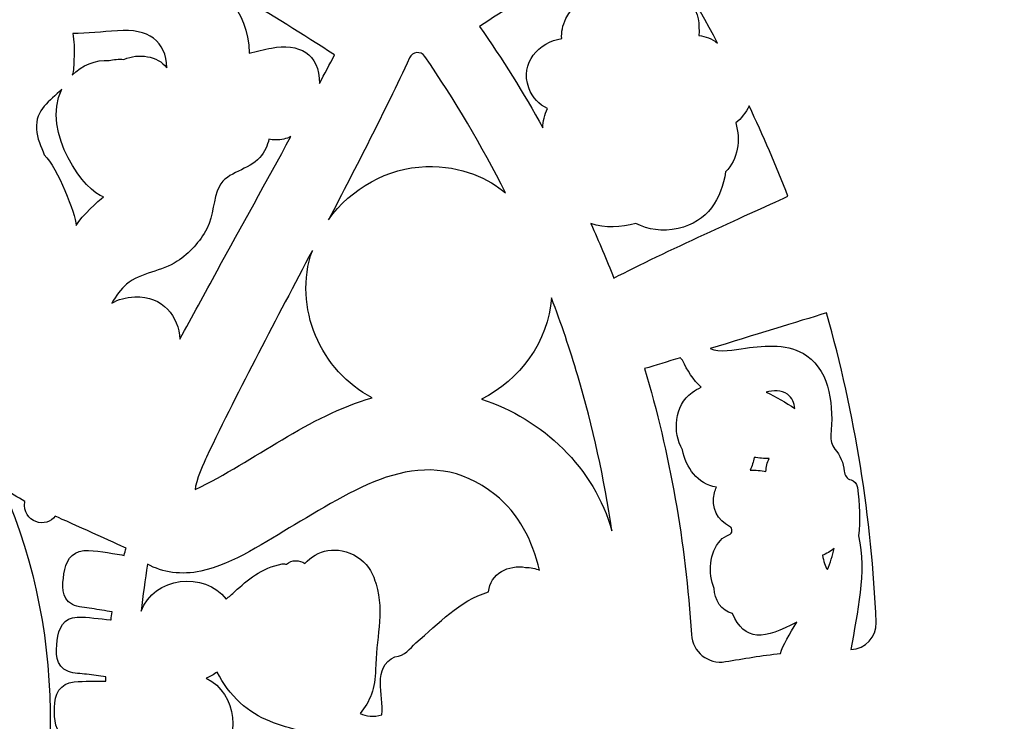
# Model space of a CAD drawing. Header units: millimetres. Extents: x -482 to 545, y -423 to 387.
# Tile 109 of 256: x 61 to 114, y -222 to -184. Entities that reach past the tile are written whole.
import ezdxf

# ---------------------------------------------------------------- set-up
doc = ezdxf.new("R2010")
doc.units = ezdxf.units.MM
doc.header["$MEASUREMENT"] = 0
doc.layers.add('Layer 1', color=7, linetype='Continuous')

msp = doc.modelspace()

# ---------------------------------------------------------------- linework, layer by layer
at = {"layer": 'Layer 1'}
for points, knots in [([(164.8517, -164.9184), (157.5595, -147.6771), (147.1194, -132.193), (133.8228, -118.8958), (133.8228, -118.8958), (120.5256, -105.5989), (105.0414, -95.1591), (87.8001, -87.8665), (87.8001, -87.8665), (69.9489, -80.3163), (50.9871, -76.488), (31.4411, -76.488), (31.4411, -76.488), (11.8951, -76.488), (-7.0667, -80.3163), (-24.9177, -87.8665), (-24.9177, -87.8665), (-42.159, -95.1591), (-57.6431, -105.5989), (-70.9402, -118.8958), (-70.9402, -118.8958), (-84.2368, -132.193), (-94.6769, -147.6771), (-101.9695, -164.9184), (-101.9695, -164.9184), (-109.5197, -182.7694), (-113.348, -201.7312), (-113.348, -221.2772), (-113.348, -221.2772), (-113.348, -240.8235), (-109.5197, -259.7853), (-101.9695, -277.6359), (-101.9695, -277.6359), (-94.6769, -294.8775), (-84.2368, -310.3617), (-70.9402, -323.6589), (-70.9402, -323.6589), (-59.3276, -335.2717), (-46.0452, -344.7025), (-31.382, -351.7633), (-31.382, -351.7633), (-31.382, -351.7637), (-31.3823, -351.7644), (-31.3823, -351.7644), (-31.3823, -351.7644), (-31.3594, -351.7757), (-31.3361, -351.7862), (-31.3128, -351.7975), (-31.3128, -351.7975), (-31.2811, -351.8127), (-31.2493, -351.8289), (-31.2172, -351.8445), (-31.2172, -351.8445), (-31.2169, -351.8441), (-31.2169, -351.8434), (-31.2165, -351.843), (-31.2165, -351.843), (-30.6909, -352.0956), (-30.1645, -352.3468), (-29.635, -352.593), (-29.635, -352.593), (-29.8026, -352.7423), (-29.9751, -352.8629), (-30.1095, -352.9335), (-30.1095, -352.9335), (-31.0398, -353.4245), (-29.4949, -354.5171), (-28.3325, -354.0334), (-28.3325, -354.0334), (-28.0168, -353.9022), (-27.7572, -353.736), (-27.5353, -353.548), (-27.5353, -353.548), (-27.156, -353.7173), (-26.7764, -353.8863), (-26.3954, -354.0525), (-26.3954, -354.0525), (-26.5535, -354.1809), (-26.7147, -354.3001), (-26.8777, -354.4056), (-26.8777, -354.4056), (-28.1636, -355.2378), (-26.986, -356.4602), (-25.6931, -355.6238), (-25.6931, -355.6238), (-25.2891, -355.3627), (-24.9215, -355.0999), (-24.5896, -354.8247), (-24.5896, -354.8247), (-24.1468, -355.0106), (-23.7034, -355.1948), (-23.2592, -355.3765), (-23.2592, -355.3765), (-24.5698, -356.1318), (-23.8928, -357.7863), (-22.3089, -356.9947), (-22.3089, -356.9947), (-21.8421, -356.7611), (-21.4562, -356.505), (-21.1302, -356.2252), (-21.1302, -356.2252), (-20.7337, -356.3801), (-20.3368, -356.5329), (-19.9396, -356.6839), (-19.9396, -356.6839), (-20.0543, -356.7812), (-20.1714, -356.8747), (-20.2956, -356.9604), (-20.2956, -356.9604), (-21.7846, -357.9927), (-21.278, -359.3188), (-19.8567, -358.7406), (-19.8567, -358.7406), (-19.082, -358.4255), (-18.4114, -357.9898), (-17.8476, -357.4614), (-17.8476, -357.4614), (-16.663, -357.8907), (-15.4741, -358.3045), (-14.2807, -358.7021), (-14.2807, -358.7021), (-13.7956, -359.7185), (-13.0848, -360.5884), (-12.0483, -361.174), (-12.0483, -361.174), (-10.4961, -362.051), (-8.5773, -362.2331), (-6.8378, -362.4359), (-6.8378, -362.4359), (-4.8478, -362.6684), (-3.3799, -362.7869), (-1.454, -362.7135), (-1.454, -362.7135), (-1.5892, -362.825), (-1.7275, -362.9393), (-1.8742, -363.0582), (-1.8742, -363.0582), (-2.2626, -363.3753), (-2.0386, -363.8643), (-1.345, -363.5934), (-1.345, -363.5934), (-0.4116, -363.2293), (0.4527, -362.831), (1.2659, -362.372), (1.2659, -362.372), (2.0896, -362.5453), (2.9648, -362.5872), (3.8154, -362.5689), (3.8154, -362.5689), (3.0978, -363.1153), (2.2755, -363.5976), (1.2899, -363.9888), (1.2899, -363.9888), (0.8376, -364.1687), (0.9829, -364.6326), (1.413, -364.5748), (1.413, -364.5748), (2.4346, -364.4369), (3.4443, -364.1913), (4.401, -363.8407), (4.401, -363.8407), (5.1665, -364.0125), (5.98, -364.0671), (6.7791, -364.0619), (6.7791, -364.0619), (6.2397, -364.3282), (5.5997, -364.5914), (4.8106, -364.8722), (4.8106, -364.8722), (4.5008, -364.99), (4.5929, -365.4962), (4.9482, -365.45), (4.9482, -365.45), (6.7403, -365.2183), (8.4576, -365.1431), (9.9654, -364.4848), (9.9654, -364.4848), (10.4197, -364.5529), (10.8748, -364.6171), (11.3303, -364.6803), (11.3303, -364.6803), (11.0269, -364.9357), (10.7203, -365.178), (10.4152, -365.4038), (10.4152, -365.4038), (9.9424, -365.7545), (10.074, -366.4974), (10.7478, -366.5384), (10.7478, -366.5384), (12.1618, -366.6234), (19.1492, -367.8909), (22.6354, -367.9234), (22.6354, -367.9234), (22.6336, -368.2257), (22.9268, -368.5188), (23.2337, -368.2966), (23.2337, -368.2966), (23.662, -368.0003), (24.0444, -367.6993), (24.4014, -367.3903), (24.4014, -367.3903), (24.6198, -367.4083), (24.8378, -367.427), (25.0558, -367.4432), (25.0558, -367.4432), (24.9556, -367.536), (24.8547, -367.6291), (24.7496, -367.7226), (24.7496, -367.7226), (24.3485, -368.0821), (24.9408, -368.6705), (25.3401, -368.3132), (25.3401, -368.3132), (25.6386, -368.0465), (25.9162, -367.7837), (26.1797, -367.5177), (26.1797, -367.5177), (26.409, -367.5318), (26.6387, -367.5452), (26.868, -367.5575), (26.868, -367.5575), (26.765, -367.65), (26.6581, -367.7389), (26.5473, -367.8249), (26.5473, -367.8249), (26.1229, -368.1537), (26.7177, -368.7404), (27.1379, -368.4155), (27.1379, -368.4155), (27.4494, -368.1742), (27.7288, -367.9029), (27.9821, -367.6119), (27.9821, -367.6119), (28.1186, -367.6171), (28.2548, -367.621), (28.391, -367.6263), (28.391, -367.6263), (28.3285, -367.705), (28.265, -367.784), (28.1983, -367.8609), (28.1983, -367.8609), (27.848, -368.2656), (28.4365, -368.8582), (28.7885, -368.4515), (28.7885, -368.4515), (29.0065, -368.2003), (29.1953, -367.9354), (29.3657, -367.6612), (29.3657, -367.6612), (30.7524, -367.6979), (32.1392, -367.7029), (33.5256, -367.6754), (33.5256, -367.6754), (33.6939, -367.9445), (33.8798, -368.2045), (34.0936, -368.4515), (34.0936, -368.4515), (34.446, -368.8582), (35.0345, -368.2656), (34.6838, -367.8609), (34.6838, -367.8609), (34.6228, -367.7904), (34.5649, -367.7173), (34.5067, -367.645), (34.5067, -367.645), (34.6439, -367.6411), (34.7808, -367.6369), (34.9173, -367.632), (34.9173, -367.632), (35.1668, -367.9156), (35.4405, -368.1798), (35.7446, -368.4155), (35.7446, -368.4155), (36.1644, -368.7404), (36.7595, -368.1537), (36.3352, -367.8249), (36.3352, -367.8249), (36.2357, -367.748), (36.1408, -367.6679), (36.048, -367.5857), (36.048, -367.5857), (36.2759, -367.5748), (36.5041, -367.5607), (36.732, -367.548), (36.732, -367.548), (36.9867, -367.8038), (37.2552, -368.0564), (37.542, -368.3132), (37.542, -368.3132), (37.9417, -368.6705), (38.534, -368.0821), (38.1326, -367.7226), (38.1326, -367.7226), (38.0415, -367.6415), (37.9548, -367.5607), (37.8673, -367.4806), (37.8673, -367.4806), (38.0863, -367.4655), (38.3051, -367.4457), (38.5241, -367.4288), (38.5241, -367.4288), (38.8688, -367.7244), (39.2382, -368.0126), (39.6488, -368.2966), (39.6488, -368.2966), (39.9557, -368.5188), (40.2489, -368.2257), (40.2468, -367.9234), (40.2468, -367.9234), (43.7333, -367.8909), (50.7204, -366.6234), (52.1347, -366.5384), (52.1347, -366.5384), (52.8085, -366.4974), (52.9401, -365.7545), (52.4673, -365.4038), (52.4673, -365.4038), (52.1622, -365.178), (51.8556, -364.9357), (51.5522, -364.6803), (51.5522, -364.6803), (52.0073, -364.6171), (52.4627, -364.5529), (52.9171, -364.4848), (52.9171, -364.4848), (52.9171, -364.4848), (57.9343, -365.45), (57.9343, -365.45), (57.9343, -365.45), (58.2896, -365.4962), (58.3816, -364.99), (58.0719, -364.8722), (58.0719, -364.8722), (57.2827, -364.5914), (56.6425, -364.3282), (56.1034, -364.0619), (56.1034, -364.0619), (56.9025, -364.0671), (57.716, -364.0125), (58.4815, -363.8407), (58.4815, -363.8407), (59.4382, -364.1913), (60.4475, -364.4369), (61.4695, -364.5748), (61.4695, -364.5748), (61.8995, -364.6326), (62.0445, -364.1687), (61.5923, -363.9888), (61.5923, -363.9888), (60.607, -363.5976), (59.7846, -363.1153), (59.0671, -362.5689), (59.0671, -362.5689), (59.9176, -362.5872), (60.7929, -362.5453), (61.6166, -362.372), (61.6166, -362.372), (62.4298, -362.831), (63.2937, -363.2293), (64.2272, -363.5934), (64.2272, -363.5934), (64.9211, -363.8643), (65.1448, -363.3753), (64.7563, -363.0582), (64.7563, -363.0582), (64.6099, -362.9393), (64.4717, -362.825), (64.3365, -362.7135), (64.3365, -362.7135), (66.262, -362.7869), (67.7299, -362.6684), (69.7203, -362.4359), (69.7203, -362.4359), (71.4598, -362.2331), (73.3782, -362.051), (74.9308, -361.174), (74.9308, -361.174), (75.9673, -360.5884), (76.6781, -359.7185), (77.1632, -358.7021), (77.1632, -358.7021), (78.3563, -358.3045), (79.5455, -357.8907), (80.7301, -357.4614), (80.7301, -357.4614), (81.2939, -357.9898), (81.9645, -358.4255), (82.7392, -358.7406), (82.7392, -358.7406), (84.1605, -359.3188), (84.6668, -357.9927), (83.1777, -356.9604), (83.1777, -356.9604), (83.0539, -356.8747), (82.9364, -356.7812), (82.8221, -356.6839), (82.8221, -356.6839), (83.2193, -356.5329), (83.6162, -356.3801), (84.0124, -356.2252), (84.0124, -356.2252), (84.3387, -356.505), (84.7246, -356.7611), (85.1913, -356.9947), (85.1913, -356.9947), (86.775, -357.7863), (87.4519, -356.1318), (86.1417, -355.3765), (86.1417, -355.3765), (86.5855, -355.1948), (87.029, -355.0106), (87.4721, -354.8247), (87.4721, -354.8247), (87.804, -355.0999), (88.1716, -355.3627), (88.5755, -355.6238), (88.5755, -355.6238), (89.8681, -356.4602), (91.046, -355.2378), (89.7598, -354.4056), (89.7598, -354.4056), (89.5968, -354.3001), (89.436, -354.1809), (89.2779, -354.0525), (89.2779, -354.0525), (89.6589, -353.8863), (90.0385, -353.7173), (90.4174, -353.548), (90.4174, -353.548), (90.6396, -353.736), (90.8993, -353.9022), (91.2147, -354.0334), (91.2147, -354.0334), (92.3774, -354.5171), (93.9222, -353.4245), (92.9916, -352.9335), (92.9916, -352.9335), (92.8572, -352.8629), (92.6851, -352.7423), (92.5175, -352.593), (92.5175, -352.593), (107.8743, -345.4482), (121.7501, -335.7317), (133.8228, -323.6589), (133.8228, -323.6589), (147.1194, -310.3617), (157.5595, -294.8775), (164.8517, -277.6359), (164.8517, -277.6359), (172.4022, -259.7853), (176.2306, -240.8235), (176.2306, -221.2772), (176.2306, -221.2772), (176.2306, -201.7312), (172.4022, -182.7694), (164.8517, -164.9184)], [0, 0, 0, 0, 0.0086957, 0.0086957, 0.0086957, 0.0086957, 0.0173913, 0.0173913, 0.0173913, 0.0173913, 0.026087, 0.026087, 0.026087, 0.026087, 0.0347826, 0.0347826, 0.0347826, 0.0347826, 0.0434783, 0.0434783, 0.0434783, 0.0434783, 0.0521739, 0.0521739, 0.0521739, 0.0521739, 0.0608696, 0.0608696, 0.0608696, 0.0608696, 0.0695652, 0.0695652, 0.0695652, 0.0695652, 0.0782609, 0.0782609, 0.0782609, 0.0782609, 0.0869565, 0.0869565, 0.0869565, 0.0869565, 0.0956522, 0.0956522, 0.0956522, 0.0956522, 0.1043478, 0.1043478, 0.1043478, 0.1043478, 0.1130435, 0.1130435, 0.1130435, 0.1130435, 0.1217391, 0.1217391, 0.1217391, 0.1217391, 0.1304348, 0.1304348, 0.1304348, 0.1304348, 0.1391304, 0.1391304, 0.1391304, 0.1391304, 0.1478261, 0.1478261, 0.1478261, 0.1478261, 0.1565217, 0.1565217, 0.1565217, 0.1565217, 0.1652174, 0.1652174, 0.1652174, 0.1652174, 0.173913, 0.173913, 0.173913, 0.173913, 0.1826087, 0.1826087, 0.1826087, 0.1826087, 0.1913043, 0.1913043, 0.1913043, 0.1913043, 0.2, 0.2, 0.2, 0.2, 0.2086957, 0.2086957, 0.2086957, 0.2086957, 0.2173913, 0.2173913, 0.2173913, 0.2173913, 0.226087, 0.226087, 0.226087, 0.226087, 0.2347826, 0.2347826, 0.2347826, 0.2347826, 0.2434783, 0.2434783, 0.2434783, 0.2434783, 0.2521739, 0.2521739, 0.2521739, 0.2521739, 0.2608696, 0.2608696, 0.2608696, 0.2608696, 0.2695652, 0.2695652, 0.2695652, 0.2695652, 0.2782609, 0.2782609, 0.2782609, 0.2782609, 0.2869565, 0.2869565, 0.2869565, 0.2869565, 0.2956522, 0.2956522, 0.2956522, 0.2956522, 0.3043478, 0.3043478, 0.3043478, 0.3043478, 0.3130435, 0.3130435, 0.3130435, 0.3130435, 0.3217391, 0.3217391, 0.3217391, 0.3217391, 0.3304348, 0.3304348, 0.3304348, 0.3304348, 0.3391304, 0.3391304, 0.3391304, 0.3391304, 0.3478261, 0.3478261, 0.3478261, 0.3478261, 0.3565217, 0.3565217, 0.3565217, 0.3565217, 0.3652174, 0.3652174, 0.3652174, 0.3652174, 0.373913, 0.373913, 0.373913, 0.373913, 0.3826087, 0.3826087, 0.3826087, 0.3826087, 0.3913043, 0.3913043, 0.3913043, 0.3913043, 0.4, 0.4, 0.4, 0.4, 0.4086957, 0.4086957, 0.4086957, 0.4086957, 0.4173913, 0.4173913, 0.4173913, 0.4173913, 0.426087, 0.426087, 0.426087, 0.426087, 0.4347826, 0.4347826, 0.4347826, 0.4347826, 0.4434783, 0.4434783, 0.4434783, 0.4434783, 0.4521739, 0.4521739, 0.4521739, 0.4521739, 0.4608696, 0.4608696, 0.4608696, 0.4608696, 0.4695652, 0.4695652, 0.4695652, 0.4695652, 0.4782609, 0.4782609, 0.4782609, 0.4782609, 0.4869565, 0.4869565, 0.4869565, 0.4869565, 0.4956522, 0.4956522, 0.4956522, 0.4956522, 0.5043478, 0.5043478, 0.5043478, 0.5043478, 0.5130435, 0.5130435, 0.5130435, 0.5130435, 0.5217391, 0.5217391, 0.5217391, 0.5217391, 0.5304348, 0.5304348, 0.5304348, 0.5304348, 0.5391304, 0.5391304, 0.5391304, 0.5391304, 0.5478261, 0.5478261, 0.5478261, 0.5478261, 0.5565217, 0.5565217, 0.5565217, 0.5565217, 0.5652174, 0.5652174, 0.5652174, 0.5652174, 0.573913, 0.573913, 0.573913, 0.573913, 0.5826087, 0.5826087, 0.5826087, 0.5826087, 0.5913043, 0.5913043, 0.5913043, 0.5913043, 0.6, 0.6, 0.6, 0.6, 0.6086957, 0.6086957, 0.6086957, 0.6086957, 0.6173913, 0.6173913, 0.6173913, 0.6173913, 0.626087, 0.626087, 0.626087, 0.626087, 0.6347826, 0.6347826, 0.6347826, 0.6347826, 0.6434783, 0.6434783, 0.6434783, 0.6434783, 0.6521739, 0.6521739, 0.6521739, 0.6521739, 0.6608696, 0.6608696, 0.6608696, 0.6608696, 0.6695652, 0.6695652, 0.6695652, 0.6695652, 0.6782609, 0.6782609, 0.6782609, 0.6782609, 0.6869565, 0.6869565, 0.6869565, 0.6869565, 0.6956522, 0.6956522, 0.6956522, 0.6956522, 0.7043478, 0.7043478, 0.7043478, 0.7043478, 0.7130435, 0.7130435, 0.7130435, 0.7130435, 0.7217391, 0.7217391, 0.7217391, 0.7217391, 0.7304348, 0.7304348, 0.7304348, 0.7304348, 0.7391304, 0.7391304, 0.7391304, 0.7391304, 0.7478261, 0.7478261, 0.7478261, 0.7478261, 0.7565217, 0.7565217, 0.7565217, 0.7565217, 0.7652174, 0.7652174, 0.7652174, 0.7652174, 0.773913, 0.773913, 0.773913, 0.773913, 0.7826087, 0.7826087, 0.7826087, 0.7826087, 0.7913043, 0.7913043, 0.7913043, 0.7913043, 0.8, 0.8, 0.8, 0.8, 0.8086957, 0.8086957, 0.8086957, 0.8086957, 0.8173913, 0.8173913, 0.8173913, 0.8173913, 0.826087, 0.826087, 0.826087, 0.826087, 0.8347826, 0.8347826, 0.8347826, 0.8347826, 0.8434783, 0.8434783, 0.8434783, 0.8434783, 0.8521739, 0.8521739, 0.8521739, 0.8521739, 0.8608696, 0.8608696, 0.8608696, 0.8608696, 0.8695652, 0.8695652, 0.8695652, 0.8695652, 0.8782609, 0.8782609, 0.8782609, 0.8782609, 0.8869565, 0.8869565, 0.8869565, 0.8869565, 0.8956522, 0.8956522, 0.8956522, 0.8956522, 0.9043478, 0.9043478, 0.9043478, 0.9043478, 0.9130435, 0.9130435, 0.9130435, 0.9130435, 0.9217391, 0.9217391, 0.9217391, 0.9217391, 0.9304348, 0.9304348, 0.9304348, 0.9304348, 0.9391304, 0.9391304, 0.9391304, 0.9391304, 0.9478261, 0.9478261, 0.9478261, 0.9478261, 0.9565217, 0.9565217, 0.9565217, 0.9565217, 0.9652174, 0.9652174, 0.9652174, 0.9652174, 0.973913, 0.973913, 0.973913, 0.973913, 0.9826087, 0.9826087, 0.9826087, 0.9826087, 1, 1, 1, 1]), ([(94.7933, -178.7315), (96.2319, -180.8471), (97.5559, -183.0392), (98.7673, -185.2938), (98.7673, -185.2938), (98.4625, -185.0546), (98.1136, -184.9269), (97.7545, -184.8931), (97.7545, -184.8931), (97.7894, -184.2881), (97.7407, -183.6647), (97.3424, -183.1761), (97.3424, -183.1761), (96.9131, -182.6494), (96.2107, -182.4293), (95.5493, -182.5439), (95.5493, -182.5439), (95.0589, -182.6289), (94.6715, -182.8575), (94.3756, -183.1726), (94.3756, -183.1726), (93.0946, -182.437), (91.3297, -182.4501), (90.5807, -183.9649), (90.5807, -183.9649), (90.3892, -184.353), (90.3253, -184.7142), (90.3511, -185.0472), (90.3511, -185.0472), (89.1238, -185.2497), (88.0778, -186.3751), (88.5688, -187.7061), (88.5688, -187.7061), (88.7777, -188.2709), (89.1403, -188.6219), (89.5813, -188.8258), (89.5813, -188.8258), (89.4212, -189.1606), (89.3305, -189.5205), (89.3372, -189.8683), (89.3372, -189.8683), (88.2827, -187.9838), (87.1422, -186.1557), (85.9093, -184.3964), (85.9093, -184.3964), (88.5029, -182.7217), (92.5753, -180.1475), (94.7933, -178.7315)], [0, 0, 0, 0, 0.0769231, 0.0769231, 0.0769231, 0.0769231, 0.1538462, 0.1538462, 0.1538462, 0.1538462, 0.2307692, 0.2307692, 0.2307692, 0.2307692, 0.3076923, 0.3076923, 0.3076923, 0.3076923, 0.3846154, 0.3846154, 0.3846154, 0.3846154, 0.4615385, 0.4615385, 0.4615385, 0.4615385, 0.5384615, 0.5384615, 0.5384615, 0.5384615, 0.6153846, 0.6153846, 0.6153846, 0.6153846, 0.6923077, 0.6923077, 0.6923077, 0.6923077, 0.7692308, 0.7692308, 0.7692308, 0.7692308, 0.8461538, 0.8461538, 0.8461538, 0.8461538, 1, 1, 1, 1]), ([(77.2708, -187.4768), (77.2976, -185.8399), (76.1398, -185.2896), (74.6796, -185.5669), (74.6796, -185.5669), (74.2771, -185.6434), (73.8767, -185.7355), (73.4781, -185.8339), (73.4781, -185.8339), (73.3581, -181.0591), (67.338, -180.3676), (63.6955, -180.0463), (63.6955, -180.0463), (63.1992, -180.0029), (62.712, -179.9937), (62.2273, -180.0039), (62.2273, -180.0039), (62.882, -179.7781), (63.4881, -179.5612), (64.2639, -179.5982), (64.2639, -179.5982), (65.0502, -179.6353), (65.8087, -179.9228), (66.6017, -179.879), (66.6017, -179.879), (66.9132, -179.8618), (67.2568, -179.8095), (67.5803, -179.7079), (67.5803, -179.7079), (71.1646, -181.632), (74.6616, -183.7247), (78.0885, -185.938), (78.0885, -185.938), (77.8194, -186.4527), (77.5438, -186.9639), (77.2708, -187.4768)], [0, 0, 0, 0, 0.1, 0.1, 0.1, 0.1, 0.2, 0.2, 0.2, 0.2, 0.3, 0.3, 0.3, 0.3, 0.4, 0.4, 0.4, 0.4, 0.5, 0.5, 0.5, 0.5, 0.6, 0.6, 0.6, 0.6, 0.7, 0.7, 0.7, 0.7, 0.8, 0.8, 0.8, 0.8, 1, 1, 1, 1]), ([(63.9474, -184.7777), (64.7419, -184.7692), (65.5339, -184.6983), (66.3601, -184.6295), (66.3601, -184.6295), (68.0301, -184.4916), (68.9971, -185.1961), (69.0317, -186.6298), (69.0317, -186.6298), (68.5226, -185.9782), (67.5221, -185.836), (66.7164, -186.1754), (66.7164, -186.1754), (66.4306, -186.1535), (66.1646, -186.1779), (65.9163, -186.2361), (65.9163, -186.2361), (65.1977, -186.1832), (64.4173, -186.4901), (63.9287, -187.0376), (63.9287, -187.0376), (64.018, -186.7808), (63.9869, -186.5187), (64.0243, -185.9997), (64.0243, -185.9997), (64.0526, -185.6099), (64.0275, -185.1915), (63.9474, -184.7777)], [0, 0, 0, 0, 0.125, 0.125, 0.125, 0.125, 0.25, 0.25, 0.25, 0.25, 0.375, 0.375, 0.375, 0.375, 0.5, 0.5, 0.5, 0.5, 0.625, 0.625, 0.625, 0.625, 0.75, 0.75, 0.75, 0.75, 1, 1, 1, 1]), ([(82.1374, -186.0978), (82.2753, -185.7524), (82.7459, -185.7083), (82.9565, -186.0149), (82.9565, -186.0149), (84.5768, -188.3683), (86.0345, -190.8335), (87.314, -193.3866), (87.314, -193.3866), (86.4437, -192.6415), (84.997, -191.9049), (83.0108, -191.9645), (83.0108, -191.9645), (80.9682, -192.0259), (78.9726, -193.1315), (77.7576, -194.834), (77.7576, -194.834), (79.2696, -191.9483), (80.7569, -189.0502), (82.1374, -186.0978)], [0, 0, 0, 0, 0.1666667, 0.1666667, 0.1666667, 0.1666667, 0.3333333, 0.3333333, 0.3333333, 0.3333333, 0.5, 0.5, 0.5, 0.5, 0.6666667, 0.6666667, 0.6666667, 0.6666667, 1, 1, 1, 1]), ([(63.3643, -187.7929), (62.2054, -190.1156), (64.6674, -193.4151), (65.6192, -193.5926), (65.6192, -193.5926), (65.3363, -193.8258), (64.4642, -194.5952), (64.1344, -195.1409), (64.1344, -195.1409), (64.0959, -194.4936), (63.1374, -192.0471), (62.4075, -191.3302), (62.4075, -191.3302), (62.259, -190.8762), (62.0138, -190.4483), (61.9884, -189.947), (61.9884, -189.947), (61.9338, -188.8731), (62.7081, -188.4339), (63.3643, -187.7929)], [0, 0, 0, 0, 0.1666667, 0.1666667, 0.1666667, 0.1666667, 0.3333333, 0.3333333, 0.3333333, 0.3333333, 0.5, 0.5, 0.5, 0.5, 0.6666667, 0.6666667, 0.6666667, 0.6666667, 1, 1, 1, 1]), ([(99.7498, -189.6108), (100.0313, -189.3674), (100.3015, -189.0453), (100.4666, -188.689), (100.4666, -188.689), (101.2247, -190.2867), (101.9307, -191.9105), (102.5639, -193.5665), (102.5639, -193.5665), (100.2677, -194.6075), (95.9218, -196.5591), (93.1592, -197.9804), (93.1592, -197.9804), (92.775, -196.9866), (92.3591, -196.0095), (91.9241, -195.0435), (91.9241, -195.0435), (92.6882, -195.2997), (93.5494, -195.2612), (94.353, -195.0308), (94.353, -195.0308), (95.0155, -195.3649), (95.7616, -195.5036), (96.634, -195.3064), (96.634, -195.3064), (98.223, -194.9465), (98.9797, -193.697), (99.1963, -192.2548), (99.1963, -192.2548), (99.8821, -191.5687), (100.0084, -190.5227), (99.7498, -189.6108)], [0, 0, 0, 0, 0.1111111, 0.1111111, 0.1111111, 0.1111111, 0.2222222, 0.2222222, 0.2222222, 0.2222222, 0.3333333, 0.3333333, 0.3333333, 0.3333333, 0.4444444, 0.4444444, 0.4444444, 0.4444444, 0.5555556, 0.5555556, 0.5555556, 0.5555556, 0.6666667, 0.6666667, 0.6666667, 0.6666667, 0.7777778, 0.7777778, 0.7777778, 0.7777778, 1, 1, 1, 1]), ([(66.0701, -199.3263), (66.2863, -198.9354), (66.5439, -198.5812), (66.8578, -198.3145), (66.8578, -198.3145), (67.6117, -197.6746), (68.7611, -197.6329), (69.5905, -197.077), (69.5905, -197.077), (70.2547, -196.6321), (70.8142, -196.0246), (71.1928, -195.3177), (71.1928, -195.3177), (71.5769, -194.6005), (71.5099, -193.7136), (71.8662, -193.0264), (71.8662, -193.0264), (72.2779, -192.2319), (73.4731, -192.1511), (74.0475, -191.4798), (74.0475, -191.4798), (74.3142, -191.1683), (74.4701, -190.8342), (74.5452, -190.4818), (74.5452, -190.4818), (74.6595, -190.5054), (74.7788, -190.5216), (74.9072, -190.5234), (74.9072, -190.5234), (75.2095, -190.5273), (75.4826, -190.461), (75.7277, -190.3445), (75.7277, -190.3445), (74.409, -192.7664), (73.0699, -195.1773), (71.7406, -197.5931), (71.7406, -197.5931), (71.0661, -198.8186), (70.3983, -200.0477), (69.7393, -201.2814), (69.7393, -201.2814), (69.6568, -200.0689), (68.8443, -198.9301), (67.2953, -198.9982), (67.2953, -198.9982), (66.8144, -199.0116), (66.4073, -199.1329), (66.0701, -199.3263)], [0, 0, 0, 0, 0.0769231, 0.0769231, 0.0769231, 0.0769231, 0.1538462, 0.1538462, 0.1538462, 0.1538462, 0.2307692, 0.2307692, 0.2307692, 0.2307692, 0.3076923, 0.3076923, 0.3076923, 0.3076923, 0.3846154, 0.3846154, 0.3846154, 0.3846154, 0.4615385, 0.4615385, 0.4615385, 0.4615385, 0.5384615, 0.5384615, 0.5384615, 0.5384615, 0.6153846, 0.6153846, 0.6153846, 0.6153846, 0.6923077, 0.6923077, 0.6923077, 0.6923077, 0.7692308, 0.7692308, 0.7692308, 0.7692308, 0.8461538, 0.8461538, 0.8461538, 0.8461538, 1, 1, 1, 1]), ([(80.1212, -204.4483), (76.6728, -205.4082), (73.785, -207.854), (70.5645, -209.3903), (70.5645, -209.3903), (70.5557, -209.0241), (71.0919, -207.7979), (71.1663, -207.6427), (71.1663, -207.6427), (72.9757, -203.8743), (74.94, -200.1856), (76.888, -196.4885), (76.888, -196.4885), (75.8046, -199.5736), (77.3604, -203.0163), (80.1212, -204.4483)], [0, 0, 0, 0, 0.2, 0.2, 0.2, 0.2, 0.4, 0.4, 0.4, 0.4, 0.6, 0.6, 0.6, 0.6, 1, 1, 1, 1]), ([(86.0179, -204.5192), (88.0725, -203.5003), (89.6318, -201.4062), (89.7983, -199.05), (89.7983, -199.05), (90.3218, -200.4326), (90.7963, -201.8335), (91.2147, -203.252), (91.2147, -203.252), (92.0254, -206.0026), (92.6494, -208.798), (93.053, -211.6227), (93.053, -211.6227), (92.1206, -208.2498), (89.3178, -205.569), (86.0179, -204.5192)], [0, 0, 0, 0, 0.2, 0.2, 0.2, 0.2, 0.4, 0.4, 0.4, 0.4, 0.6, 0.6, 0.6, 0.6, 1, 1, 1, 1]), ([(100.2701, -201.7647), (99.6835, -201.8455), (98.8424, -202.0194), (98.3627, -201.7901), (98.3627, -201.7901), (100.6631, -201.0831), (103.0976, -200.3282), (104.6485, -199.8646), (104.6485, -199.8646), (106.1855, -205.3175), (107.0914, -210.9069), (107.3285, -216.5644), (107.3285, -216.5644), (107.3617, -217.3539), (106.7401, -218.002), (105.9611, -218.0263), (105.9611, -218.0263), (106.3012, -216.0381), (106.8272, -213.847), (106.3739, -211.901), (106.3739, -211.901), (106.4526, -211.0463), (106.4593, -210.1777), (106.3136, -209.287), (106.3136, -209.287), (106.2769, -209.0492), (106.1379, -208.9187), (105.9685, -208.8742), (105.9685, -208.8742), (105.7562, -208.8185), (105.6179, -208.6202), (105.6006, -208.4015), (105.6006, -208.4015), (105.5657, -207.9587), (105.3833, -207.5463), (105.0993, -207.2101), (105.0993, -207.2101), (104.9257, -207.0038), (104.8555, -206.7318), (104.8802, -206.4633), (104.8802, -206.4633), (105.0185, -204.9619), (104.8954, -203.101), (103.5834, -202.1757), (103.5834, -202.1757), (102.6165, -201.5001), (101.3902, -201.6102), (100.2701, -201.7647)], [0, 0, 0, 0, 0.0769231, 0.0769231, 0.0769231, 0.0769231, 0.1538462, 0.1538462, 0.1538462, 0.1538462, 0.2307692, 0.2307692, 0.2307692, 0.2307692, 0.3076923, 0.3076923, 0.3076923, 0.3076923, 0.3846154, 0.3846154, 0.3846154, 0.3846154, 0.4615385, 0.4615385, 0.4615385, 0.4615385, 0.5384615, 0.5384615, 0.5384615, 0.5384615, 0.6153846, 0.6153846, 0.6153846, 0.6153846, 0.6923077, 0.6923077, 0.6923077, 0.6923077, 0.7692308, 0.7692308, 0.7692308, 0.7692308, 0.8461538, 0.8461538, 0.8461538, 0.8461538, 1, 1, 1, 1]), ([(97.3481, -217.2234), (97.0422, -212.245), (96.1783, -207.4433), (94.8239, -202.8671), (94.8239, -202.8671), (95.4067, -202.6928), (96.0647, -202.4935), (96.7565, -202.2818), (96.7565, -202.2818), (96.7967, -202.3319), (96.838, -202.3732), (96.8778, -202.4201), (96.8778, -202.4201), (97.1159, -202.9553), (97.4564, -203.4795), (97.8825, -203.8775), (97.8825, -203.8775), (97.7146, -203.954), (97.5499, -204.0419), (97.3908, -204.1551), (97.3908, -204.1551), (96.4097, -204.8547), (96.3264, -206.3183), (96.8753, -207.2493), (96.8753, -207.2493), (97.0422, -208.2103), (97.6903, -209.0936), (98.6992, -209.27), (98.6992, -209.27), (98.7024, -209.2707), (98.7056, -209.2707), (98.7087, -209.2711), (98.7087, -209.2711), (98.6657, -209.3632), (98.6269, -209.4598), (98.5983, -209.5692), (98.5983, -209.5692), (98.3859, -210.3788), (98.7807, -211.0642), (99.4104, -211.3853), (99.4104, -211.3853), (99.6013, -211.4826), (99.5826, -211.7709), (99.3808, -211.8428), (99.3808, -211.8428), (99.2111, -211.9032), (99.0513, -211.991), (98.9137, -212.1416), (98.9137, -212.1416), (98.3136, -212.796), (98.2484, -213.9087), (98.5768, -214.7303), (98.5768, -214.7303), (98.6071, -215.3135), (98.9659, -215.9908), (99.579, -216.0804), (99.579, -216.0804), (100.1844, -217.6009), (101.3249, -217.5134), (103.0352, -216.5439), (103.0352, -216.5439), (102.6507, -217.1673), (102.2806, -217.827), (102.1628, -218.2355), (102.1628, -218.2355), (101.162, -218.3565), (100.1661, -218.5149), (99.1857, -218.6839), (99.1857, -218.6839), (98.2596, -218.8441), (97.4056, -218.1618), (97.3481, -217.2234)], [0, 0, 0, 0, 0.0526316, 0.0526316, 0.0526316, 0.0526316, 0.1052632, 0.1052632, 0.1052632, 0.1052632, 0.1578947, 0.1578947, 0.1578947, 0.1578947, 0.2105263, 0.2105263, 0.2105263, 0.2105263, 0.2631579, 0.2631579, 0.2631579, 0.2631579, 0.3157895, 0.3157895, 0.3157895, 0.3157895, 0.3684211, 0.3684211, 0.3684211, 0.3684211, 0.4210526, 0.4210526, 0.4210526, 0.4210526, 0.4736842, 0.4736842, 0.4736842, 0.4736842, 0.5263158, 0.5263158, 0.5263158, 0.5263158, 0.5789474, 0.5789474, 0.5789474, 0.5789474, 0.6315789, 0.6315789, 0.6315789, 0.6315789, 0.6842105, 0.6842105, 0.6842105, 0.6842105, 0.7368421, 0.7368421, 0.7368421, 0.7368421, 0.7894737, 0.7894737, 0.7894737, 0.7894737, 0.8421053, 0.8421053, 0.8421053, 0.8421053, 0.8947368, 0.8947368, 0.8947368, 0.8947368, 1, 1, 1, 1]), ([(101.3807, -204.1389), (101.7775, -204.0436), (102.2111, -203.9981), (102.5445, -204.2539), (102.5445, -204.2539), (102.7971, -204.4479), (102.8959, -204.7231), (102.9336, -205.0205), (102.9336, -205.0205), (102.451, -204.6924), (101.9257, -204.3848), (101.3807, -204.1389)], [0, 0, 0, 0, 0.25, 0.25, 0.25, 0.25, 0.5, 0.5, 0.5, 0.5, 1, 1, 1, 1]), ([(81.3457, -218.4179), (80.1022, -218.9986), (80.7372, -220.476), (80.6433, -221.5527), (80.6433, -221.5527), (80.1689, -221.6991), (79.7995, -221.6275), (79.4636, -221.4772), (79.4636, -221.4772), (80.0013, -220.844), (80.293, -220.1126), (80.3022, -219.1044), (80.3022, -219.1044), (80.3167, -217.5328), (80.7844, -216.055), (80.3371, -214.4964), (80.3371, -214.4964), (80.317, -214.4273), (80.2899, -214.3677), (80.2592, -214.3133), (80.2592, -214.3133), (80.1219, -213.8011), (79.8062, -213.3386), (79.3271, -213.0433), (79.3271, -213.0433), (78.2131, -212.3547), (77.1311, -212.6711), (76.4876, -213.3866), (76.4876, -213.3866), (76.192, -213.1922), (75.7722, -213.1682), (75.4826, -213.4307), (75.4826, -213.4307), (75.4159, -213.4042), (75.3414, -213.3943), (75.2659, -213.4081), (75.2659, -213.4081), (74.1258, -213.6155), (73.3733, -214.2943), (72.7097, -214.8929), (72.7097, -214.8929), (72.5467, -215.0401), (72.3876, -215.1829), (72.2317, -215.3099), (72.2317, -215.3099), (71.0718, -213.7718), (68.3056, -214.1101), (67.6491, -215.9654), (67.6491, -215.9654), (67.7405, -215.1191), (67.8558, -214.2699), (67.9797, -213.4197), (67.9797, -213.4197), (68.8094, -213.8755), (69.8286, -214.0265), (70.8728, -213.7962), (70.8728, -213.7962), (72.6593, -213.4025), (74.3762, -212.2097), (75.9323, -211.2939), (75.9323, -211.2939), (79.3247, -209.2975), (83.0376, -206.7297), (86.7457, -209.6634), (86.7457, -209.6634), (88.0541, -210.7019), (88.766, -212.1459), (89.1569, -213.7482), (89.1569, -213.7482), (88.9322, -213.6533), (88.6782, -213.5979), (88.3907, -213.5951), (88.3907, -213.5951), (87.5109, -213.4324), (86.4698, -213.9242), (86.4024, -214.912), (86.4024, -214.912), (84.7945, -215.4221), (83.7397, -216.5919), (82.4827, -217.676), (82.4827, -217.676), (82.1271, -217.9829), (81.8971, -218.3812), (81.3457, -218.4179)], [0, 0, 0, 0, 0.0454545, 0.0454545, 0.0454545, 0.0454545, 0.0909091, 0.0909091, 0.0909091, 0.0909091, 0.1363636, 0.1363636, 0.1363636, 0.1363636, 0.1818182, 0.1818182, 0.1818182, 0.1818182, 0.2272727, 0.2272727, 0.2272727, 0.2272727, 0.2727273, 0.2727273, 0.2727273, 0.2727273, 0.3181818, 0.3181818, 0.3181818, 0.3181818, 0.3636364, 0.3636364, 0.3636364, 0.3636364, 0.4090909, 0.4090909, 0.4090909, 0.4090909, 0.4545455, 0.4545455, 0.4545455, 0.4545455, 0.5, 0.5, 0.5, 0.5, 0.5454545, 0.5454545, 0.5454545, 0.5454545, 0.5909091, 0.5909091, 0.5909091, 0.5909091, 0.6363636, 0.6363636, 0.6363636, 0.6363636, 0.6818182, 0.6818182, 0.6818182, 0.6818182, 0.7272727, 0.7272727, 0.7272727, 0.7272727, 0.7727273, 0.7727273, 0.7727273, 0.7727273, 0.8181818, 0.8181818, 0.8181818, 0.8181818, 0.8636364, 0.8636364, 0.8636364, 0.8636364, 0.9090909, 0.9090909, 0.9090909, 0.9090909, 1, 1, 1, 1]), ([(101.5444, -207.7171), (101.4456, -207.9432), (101.3853, -208.1831), (101.3757, -208.4212), (101.3757, -208.4212), (101.1041, -208.3733), (100.8131, -208.3419), (100.5255, -208.3422), (100.5255, -208.3422), (100.6317, -208.1313), (100.7037, -207.8988), (100.7386, -207.6561), (100.7386, -207.6561), (101.0036, -207.7019), (101.2748, -207.7231), (101.5444, -207.7171)], [0, 0, 0, 0, 0.2, 0.2, 0.2, 0.2, 0.4, 0.4, 0.4, 0.4, 0.6, 0.6, 0.6, 0.6, 1, 1, 1, 1]), ([(63.9354, -215.5939), (64.2413, -215.7618), (64.6378, -215.7594), (64.9754, -215.8151), (64.9754, -215.8151), (65.3441, -215.8758), (65.7117, -215.9428), (66.0817, -215.9933), (66.0817, -215.9933), (66.0592, -216.1382), (66.0394, -216.2836), (66.0189, -216.4286), (66.0189, -216.4286), (66.0112, -216.4275), (66.0048, -216.4251), (65.9967, -216.4247), (65.9967, -216.4247), (65.4026, -216.3767), (64.7793, -216.2642), (64.1838, -216.2779), (64.1838, -216.2779), (63.4535, -216.2952), (63.1777, -216.9105), (63.1096, -217.5374), (63.1096, -217.5374), (63.039, -218.1822), (62.985, -218.9333), (63.7132, -219.2162), (63.7132, -219.2162), (64.0159, -219.3337), (64.381, -219.3245), (64.7013, -219.3665), (64.7013, -219.3665), (65.0449, -219.4117), (65.3875, -219.4632), (65.7321, -219.4985), (65.7321, -219.4985), (65.7342, -219.4988), (65.7357, -219.4985), (65.7378, -219.4985), (65.7378, -219.4985), (65.7346, -219.5757), (65.7325, -219.653), (65.73, -219.7295), (65.73, -219.7295), (65.1652, -219.7398), (64.5948, -219.7334), (64.0328, -219.7764), (64.0328, -219.7764), (63.2581, -219.8357), (62.9663, -220.4615), (62.9632, -221.1569), (62.9632, -221.1569), (62.9607, -221.7972), (62.9477, -222.5172), (63.6391, -222.8054), (63.6391, -222.8054), (64.0215, -222.9649), (64.4787, -222.9038), (64.8848, -222.9098), (64.8848, -222.9098), (65.185, -222.9148), (65.4869, -222.9282), (65.7875, -222.9271), (65.7875, -222.9271), (65.8006, -223.1102), (65.8147, -223.2936), (65.8309, -223.4767), (65.8309, -223.4767), (65.2329, -223.5526), (64.6286, -223.6118), (64.036, -223.7163), (64.036, -223.7163), (63.2761, -223.8507), (63.0256, -224.4754), (63.0926, -225.1768), (63.0926, -225.1768), (63.1533, -225.8114), (63.2172, -226.5364), (63.9534, -226.7233), (63.9534, -226.7233), (64.2921, -226.8091), (64.6787, -226.7096), (65.0206, -226.6803), (65.0206, -226.6803), (65.3935, -226.6489), (65.7674, -226.6239), (66.1392, -226.5819), (66.1392, -226.5819), (66.1854, -226.5766), (66.2267, -226.5646), (66.2662, -226.5501), (66.2662, -226.5501), (66.3029, -226.7406), (66.3371, -226.9322), (66.3777, -227.1216), (66.3777, -227.1216), (65.7642, -227.2659), (65.0629, -227.352), (64.4974, -227.612), (64.4974, -227.612), (63.819, -227.9238), (63.8116, -228.5945), (63.9513, -229.2298), (63.9513, -229.2298), (64.0212, -229.5445), (64.1115, -229.8669), (64.2836, -230.1118), (64.2836, -230.1118), (62.8845, -231.7825), (61.3908, -233.3552), (59.8167, -234.8528), (59.8167, -234.8528), (63.5685, -226.8613), (63.698, -217.4534), (60.2073, -209.3632), (60.2073, -209.3632), (60.5964, -209.5783), (60.9799, -209.8069), (61.363, -210.037), (61.363, -210.037), (61.182, -211.211), (62.6005, -211.4996), (63.0006, -210.83), (63.0006, -210.83), (63.8465, -211.211), (66.317, -212.3106), (66.8289, -212.5561), (66.8289, -212.5561), (66.7936, -212.6867), (66.7601, -212.8183), (66.7255, -212.9488), (66.7255, -212.9488), (66.6857, -212.9336), (66.6434, -212.9213), (66.5961, -212.9156), (66.5961, -212.9156), (65.9431, -212.8398), (65.2058, -212.6447), (64.5503, -212.6898), (64.5503, -212.6898), (63.8448, -212.7385), (63.5682, -213.3326), (63.4775, -213.9468), (63.4775, -213.9468), (63.3862, -214.5645), (63.2913, -215.2401), (63.9354, -215.5939)], [0, 0, 0, 0, 0.0263158, 0.0263158, 0.0263158, 0.0263158, 0.0526316, 0.0526316, 0.0526316, 0.0526316, 0.0789474, 0.0789474, 0.0789474, 0.0789474, 0.1052632, 0.1052632, 0.1052632, 0.1052632, 0.1315789, 0.1315789, 0.1315789, 0.1315789, 0.1578947, 0.1578947, 0.1578947, 0.1578947, 0.1842105, 0.1842105, 0.1842105, 0.1842105, 0.2105263, 0.2105263, 0.2105263, 0.2105263, 0.2368421, 0.2368421, 0.2368421, 0.2368421, 0.2631579, 0.2631579, 0.2631579, 0.2631579, 0.2894737, 0.2894737, 0.2894737, 0.2894737, 0.3157895, 0.3157895, 0.3157895, 0.3157895, 0.3421053, 0.3421053, 0.3421053, 0.3421053, 0.3684211, 0.3684211, 0.3684211, 0.3684211, 0.3947368, 0.3947368, 0.3947368, 0.3947368, 0.4210526, 0.4210526, 0.4210526, 0.4210526, 0.4473684, 0.4473684, 0.4473684, 0.4473684, 0.4736842, 0.4736842, 0.4736842, 0.4736842, 0.5, 0.5, 0.5, 0.5, 0.5263158, 0.5263158, 0.5263158, 0.5263158, 0.5526316, 0.5526316, 0.5526316, 0.5526316, 0.5789474, 0.5789474, 0.5789474, 0.5789474, 0.6052632, 0.6052632, 0.6052632, 0.6052632, 0.6315789, 0.6315789, 0.6315789, 0.6315789, 0.6578947, 0.6578947, 0.6578947, 0.6578947, 0.6842105, 0.6842105, 0.6842105, 0.6842105, 0.7105263, 0.7105263, 0.7105263, 0.7105263, 0.7368421, 0.7368421, 0.7368421, 0.7368421, 0.7631579, 0.7631579, 0.7631579, 0.7631579, 0.7894737, 0.7894737, 0.7894737, 0.7894737, 0.8157895, 0.8157895, 0.8157895, 0.8157895, 0.8421053, 0.8421053, 0.8421053, 0.8421053, 0.8684211, 0.8684211, 0.8684211, 0.8684211, 0.8947368, 0.8947368, 0.8947368, 0.8947368, 0.9210526, 0.9210526, 0.9210526, 0.9210526, 0.9473684, 0.9473684, 0.9473684, 0.9473684, 1, 1, 1, 1]), ([(105.0563, -212.5703), (104.9667, -212.9615), (104.8502, -213.3457), (104.7, -213.7185), (104.7, -213.7185), (104.561, -213.5467), (104.5024, -213.2458), (104.4237, -212.9407), (104.4237, -212.9407), (104.5962, -212.8631), (104.895, -212.7421), (105.0563, -212.5703)], [0, 0, 0, 0, 0.25, 0.25, 0.25, 0.25, 0.5, 0.5, 0.5, 0.5, 1, 1, 1, 1]), ([(75.4981, -231.7476), (74.0591, -230.878), (72.4949, -229.8624), (70.8728, -229.5046), (70.8728, -229.5046), (70.1087, -229.3364), (69.3583, -229.3741), (68.6849, -229.5837), (68.6849, -229.5837), (68.5335, -229.1205), (68.3952, -228.6569), (68.2725, -228.1927), (68.2725, -228.1927), (68.8881, -229.2242), (70.6301, -229.5198), (71.6323, -229.0704), (71.6323, -229.0704), (73.7765, -228.1983), (73.7815, -224.9221), (71.6546, -224.0634), (71.6546, -224.0634), (73.0808, -222.9236), (72.8399, -220.3903), (71.1631, -219.5824), (71.1631, -219.5824), (71.3769, -219.4935), (71.5706, -219.3782), (71.7477, -219.2452), (71.7477, -219.2452), (72.0521, -219.8671), (72.479, -220.4351), (72.9884, -220.9039), (72.9884, -220.9039), (73.9875, -221.8236), (75.1284, -222.1242), (76.3296, -222.4434), (76.3296, -222.4434), (76.2707, -222.684), (76.2283, -222.9151), (76.198, -223.1077), (76.198, -223.1077), (75.8759, -224.9422), (76.2915, -226.7759), (77.2704, -228.3123), (77.2704, -228.3123), (76.5599, -228.1577), (75.847, -228.2392), (75.394, -228.9628), (75.394, -228.9628), (74.837, -229.8528), (75.1763, -230.8103), (75.4981, -231.7476)], [0, 0, 0, 0, 0.0714286, 0.0714286, 0.0714286, 0.0714286, 0.1428571, 0.1428571, 0.1428571, 0.1428571, 0.2142857, 0.2142857, 0.2142857, 0.2142857, 0.2857143, 0.2857143, 0.2857143, 0.2857143, 0.3571429, 0.3571429, 0.3571429, 0.3571429, 0.4285714, 0.4285714, 0.4285714, 0.4285714, 0.5, 0.5, 0.5, 0.5, 0.5714286, 0.5714286, 0.5714286, 0.5714286, 0.6428571, 0.6428571, 0.6428571, 0.6428571, 0.7142857, 0.7142857, 0.7142857, 0.7142857, 0.7857143, 0.7857143, 0.7857143, 0.7857143, 0.8571429, 0.8571429, 0.8571429, 0.8571429, 1, 1, 1, 1])]:
    msp.add_open_spline(points, degree=3, knots=knots, dxfattribs=at)

doc.saveas('drawing.dxf')
